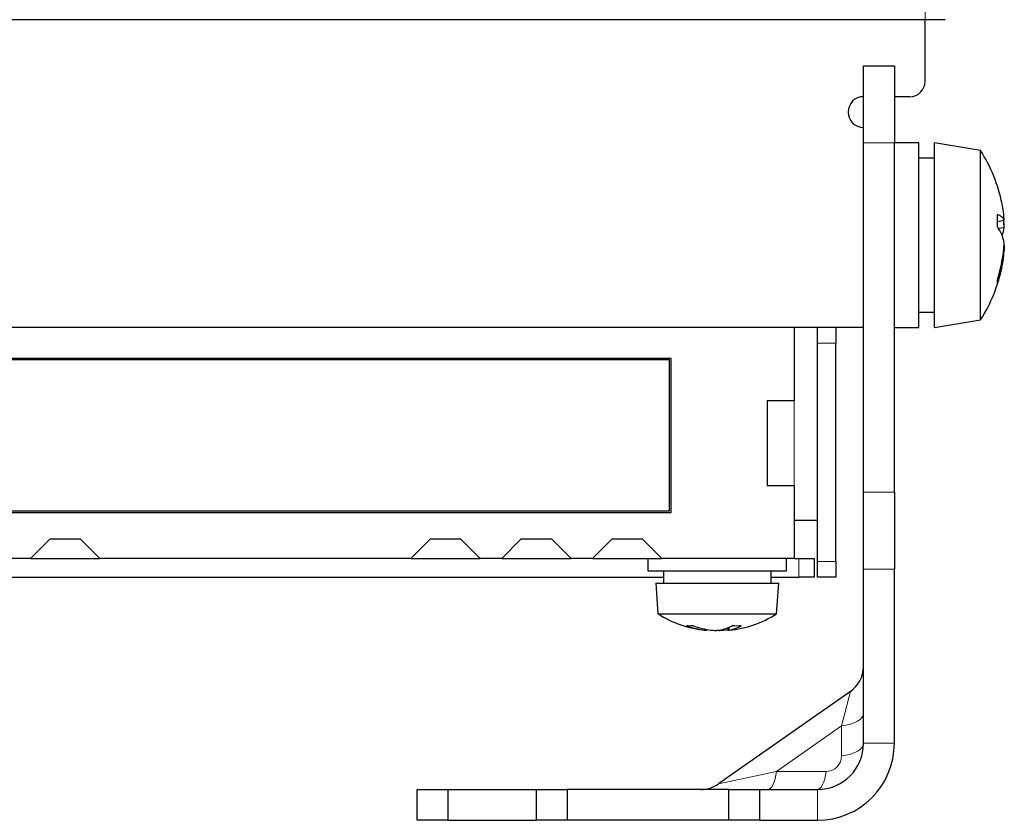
# Paper-space layout 'Blatt3' of a CAD drawing. Header units: millimetres. Extents: x 5 to 418, y 2 to 292.
# Tile 11 of 39: x 269 to 311, y 95 to 130. Entities that reach past the tile are written whole.
import ezdxf

# ---------------------------------------------------------------- set-up
doc = ezdxf.new("R2010")
doc.units = ezdxf.units.MM

psp = doc.layouts.new('Blatt3')

# ---------------------------------------------------------------- linework, layer by layer
at = {"color": 7, "linetype": 'Continuous', "lineweight": 18}
for p, q in [((307.7761, 130.1352), (307.7761, 130.4627)), ((306.4428, 124.8018), (305.1095, 124.8018)), ((303.9095, 116.1352), (303.1095, 116.1352)), ((302.1095, 113.6352), (302.1095, 109.9685)), ((305.1095, 109.6822), (306.4428, 109.6822)), ((302.3095, 106.0018), (302.3095, 106.8018)), ((303.1095, 106.6685), (303.9095, 106.6685)), ((306.4428, 106.3488), (305.1095, 106.3488)), ((304.1585, 99.5578), (304.5409, 101.0463)), ((301.3469, 97.5891), (304.1585, 99.5578)), ((304.1585, 98.2557), (304.1585, 99.5578)), ((305.1095, 98.8018), (306.4428, 98.8018)), ((298.8235, 97.043), (301.3469, 97.5891)), ((301.3469, 97.5891), (303.4918, 97.5891)), ((303.1095, 96.8018), (303.1095, 95.4685))]:
    psp.add_line(p, q, dxfattribs=at)
at = {"color": 7, "linetype": 'Continuous', "lineweight": 25}
for p, q in [((307.7761, 130.1352), (150.4428, 130.1352)), ((307.7761, 127.4685), (307.7761, 130.1352)), ((308.6423, 130.1352), (307.7761, 130.1352)), ((305.1095, 128.1352), (306.4428, 128.1352)), ((305.1095, 124.8018), (305.1095, 128.1352)), ((306.4428, 128.1352), (306.4428, 124.8018)), ((307.1095, 126.8018), (306.4428, 126.8018)), ((305.1095, 109.6822), (305.1095, 124.8018)), ((307.5095, 124.8018), (306.4428, 124.8018)), ((306.4428, 109.6822), (306.4428, 124.8018)), ((307.5095, 116.8018), (307.5095, 124.8018)), ((310.1761, 124.4685), (308.1761, 124.8018)), ((308.1761, 116.8018), (308.1761, 124.8018)), ((308.1761, 124.1352), (307.5095, 124.1352)), ((310.1761, 117.1352), (310.1761, 124.4685)), ((310.9095, 121.3932), (311.2034, 121.4518)), ((310.9385, 121.1136), (311.2034, 121.1412)), ((311.1825, 121.386), (311.2034, 121.3897)), ((311.1961, 121.239), (311.2034, 121.2399)), ((311.1983, 121.3105), (311.2034, 121.3112)), ((311.192, 120.216), (311.2034, 120.2139)), ((311.2034, 120.2925), (311.1928, 120.154)), ((311.2022, 120.2747), (311.2034, 120.2745)), ((311.1759, 120.1574), (311.2034, 120.1519)), ((307.5095, 117.4685), (308.1761, 117.4685)), ((308.1761, 116.8018), (310.1761, 117.1352)), ((305.1095, 116.8018), (231.2044, 116.8018)), ((302.1095, 116.8018), (302.1095, 113.6352)), ((303.1095, 116.1352), (303.1095, 116.8018)), ((303.9095, 116.8018), (303.9095, 116.1352)), ((306.4428, 116.8018), (307.5095, 116.8018)), ((303.1095, 106.6685), (303.1095, 116.1352)), ((303.9095, 106.6685), (303.9095, 116.1352)), ((296.7761, 115.4685), (260.7761, 115.4685)), ((296.7095, 115.4018), (260.8428, 115.4018)), ((296.7095, 108.8685), (296.7095, 115.4018)), ((296.7761, 108.8018), (296.7761, 115.4685)), ((302.1095, 113.6352), (300.9428, 113.6352)), ((300.9428, 113.6352), (300.9428, 109.9685)), ((300.9428, 109.9685), (302.1095, 109.9685)), ((302.1095, 109.9685), (302.1095, 106.8018)), ((305.1095, 106.3488), (305.1095, 109.6822)), ((306.4428, 109.6822), (306.4428, 106.3488)), ((260.7761, 108.8018), (296.7761, 108.8018)), ((260.8428, 108.8685), (296.7095, 108.8685)), ((302.1095, 108.4685), (303.1095, 108.4685)), ((269.8747, 107.6366), (269.0399, 106.8018)), ((271.208, 107.6366), (269.8747, 107.6366)), ((272.0428, 106.8018), (271.208, 107.6366)), ((286.3442, 107.6366), (285.5095, 106.8018)), ((287.6776, 107.6366), (286.3442, 107.6366)), ((288.5123, 106.8018), (287.6776, 107.6366)), ((290.2776, 107.6366), (289.4428, 106.8018)), ((291.6109, 107.6366), (290.2776, 107.6366)), ((292.4457, 106.8018), (291.6109, 107.6366)), ((294.2109, 107.6366), (293.3761, 106.8018)), ((295.5442, 107.6366), (294.2109, 107.6366)), ((296.379, 106.8018), (295.5442, 107.6366)), ((269.0399, 106.8018), (268.1095, 106.8018)), ((269.0399, 106.8018), (272.0428, 106.8018)), ((285.5095, 106.8018), (272.0428, 106.8018)), ((285.5095, 106.8018), (288.5123, 106.8018)), ((289.4428, 106.8018), (288.5123, 106.8018)), ((289.4428, 106.8018), (292.4457, 106.8018)), ((293.3761, 106.8018), (292.4457, 106.8018)), ((293.3761, 106.8018), (295.7761, 106.8018)), ((295.7761, 106.8018), (295.7761, 106.2685)), ((295.7761, 106.8018), (296.379, 106.8018)), ((302.1095, 106.8018), (296.379, 106.8018)), ((301.7761, 106.2685), (301.7761, 106.8018)), ((302.1095, 106.8018), (302.3095, 106.8018)), ((302.3095, 106.8018), (302.9761, 106.8018)), ((302.9761, 106.8018), (302.9761, 106.0018)), ((303.1095, 106.0018), (303.1095, 106.6685)), ((303.9095, 106.6685), (303.9095, 106.0018)), ((295.7761, 106.2685), (300.5072, 106.2685)), ((296.4428, 106.2685), (296.4428, 105.7352)), ((300.5072, 106.2685), (301.7761, 106.2685)), ((301.1095, 105.7352), (301.1095, 106.2685)), ((305.1095, 98.8018), (305.1095, 106.3488)), ((306.4428, 98.8018), (306.4428, 106.3488)), ((261.1095, 106.0018), (296.4428, 106.0018)), ((296.1095, 105.7352), (296.2095, 104.4018)), ((296.1095, 105.7352), (300.3148, 105.7352)), ((300.3148, 105.7352), (301.4428, 105.7352)), ((301.1095, 106.0018), (302.3095, 106.0018)), ((301.3428, 104.4018), (301.4428, 105.7352)), ((302.9761, 106.0018), (302.3095, 106.0018)), ((303.9095, 106.0018), (303.1095, 106.0018)), ((296.2095, 104.4018), (300.2571, 104.4018)), ((300.2571, 104.4018), (301.3428, 104.4018)), ((298.2121, 103.7539), (298.2069, 103.7027)), ((298.3203, 103.7321), (298.3141, 103.6912)), ((298.7022, 103.6915), (298.7022, 103.6912)), ((298.7896, 103.6925), (298.7896, 103.6912)), ((298.837, 103.6921), (298.837, 103.6912)), ((298.8408, 103.6913), (298.8408, 103.6912)), ((298.8553, 103.7024), (298.8556, 103.6912)), ((299.0458, 103.7466), (299.0431, 103.7027)), ((299.2207, 103.806), (299.2382, 103.6912)), ((299.2695, 103.8257), (299.2854, 103.7027)), ((304.5409, 101.0463), (298.8235, 97.043)), ((285.7761, 95.4685), (285.7761, 96.8018)), ((285.7761, 96.8018), (287.1095, 96.8018)), ((287.1095, 96.8018), (287.1095, 95.4685)), ((287.1095, 96.8018), (290.9428, 96.8018)), ((290.9428, 95.4685), (290.9428, 96.8018)), ((290.9428, 96.8018), (292.2761, 96.8018)), ((292.2761, 96.8018), (292.2761, 95.4685)), ((299.2761, 96.8018), (292.2761, 96.8018)), ((299.2761, 95.4685), (299.2761, 96.8018)), ((299.2761, 96.8018), (300.6095, 96.8018)), ((300.6095, 96.8018), (300.6095, 95.4685)), ((300.6095, 96.8018), (303.1095, 96.8018)), ((287.1095, 95.4685), (285.7761, 95.4685)), ((287.1095, 95.4685), (290.9428, 95.4685)), ((292.2761, 95.4685), (290.9428, 95.4685)), ((299.2761, 95.4685), (292.2761, 95.4685)), ((300.6095, 95.4685), (299.2761, 95.4685)), ((300.6095, 95.4685), (303.1095, 95.4685))]:
    psp.add_line(p, q, dxfattribs=at)
at = {"color": 7, "linetype": 'Continuous', "lineweight": 25, "flags": 128}
for points in [[(311.2034, 121.1412), (311.1869, 121.3422), (311.1759, 121.4463)], [(311.2034, 121.3897), (311.1869, 121.3927), (311.1817, 121.3933)], [(311.2034, 121.2399), (311.1869, 121.444), (311.1864, 121.4484)], [(311.2034, 120.3637), (311.1869, 120.1597), (311.1864, 120.1553)], [(299.0431, 103.7027), (299.1434, 103.717), (299.2383, 103.7333)]]:
    psp.add_lwpolyline(points, dxfattribs=at)
at = {"color": 7, "linetype": 'Continuous', "lineweight": 18, "flags": 128}
for points in [[(305.1095, 100.1039), (305.0924, 100.0131), (305.0418, 99.9246), (304.9588, 99.8407), (304.8456, 99.7635), (304.7051, 99.695), (304.5409, 99.6369), (304.3571, 99.5908), (304.1585, 99.5578)], [(305.1095, 98.8018), (305.0924, 98.711), (305.0418, 98.6225), (304.9588, 98.5386), (304.8456, 98.4614), (304.7051, 98.3929), (304.5409, 98.3349), (304.3571, 98.2888), (304.1585, 98.2557)], [(300.9645, 96.8018), (301.0245, 96.8156), (301.0833, 96.8565), (301.1396, 96.9237), (301.1923, 97.0158), (301.2403, 97.131), (301.2826, 97.2669), (301.3184, 97.4206), (301.3469, 97.5891)], [(303.1095, 96.8018), (303.1694, 96.8156), (303.2282, 96.8565), (303.2845, 96.9237), (303.3372, 97.0158), (303.3852, 97.131), (303.4276, 97.2669), (303.4633, 97.4206), (303.4918, 97.5891)]]:
    psp.add_lwpolyline(points, dxfattribs=at)
at = {"color": 7, "linetype": 'Continuous', "lineweight": 25}
for centre, radius, start, end in [((307.1095, 127.4685), 0.6667, 270, 0), ((305.1095, 126.1352), 0.6667, 90, 270), ((304.4074, 120.8018), 6.8354, 11.53386, 32.44039), ((305.5982, 121.046), 5.6198, 4.14087, 11.52275), ((310.7529, 121.2136), 0.5096, 27.87116, 72.75844), ((304.6522, 121.4329), 6.2574, 357.55191, 2.44809), ((309.4857, 120.1464), 1.7465, 10.42676, 35.70376), ((309.752, 121.3789), 1.4707, 336.89905, 350.69911), ((304.4249, 120.9197), 6.7938, 342.48927, 356.14101), ((305.6438, 120.5515), 5.5739, 340.68421, 355.88953), ((304.4074, 120.8018), 6.8354, 327.55961, 348.46614), ((310.29, 118.7917), 0.6197, 352.21762, 7.78238), ((298.7761, 108.5268), 4.8583, 238.10921, 263.91372), ((298.7761, 108.5268), 4.8583, 276.08628, 301.89079), ((297.5778, 105.5084), 1.6128, 265.19865, 274.80135), ((298.6166, 106.848), 3.1719, 248.27968, 262.57879), ((298.9669, 107.2338), 3.5607, 249.37674, 262.6133), ((298.4205, 105.1915), 1.5041, 261.83473, 265.9416), ((298.8849, 108.3061), 4.6188, 265.33286, 267.66391), ((298.5339, 107.1095), 3.4222, 272.72614, 275.42868), ((298.6673, 108.3061), 4.6188, 272.33609, 274.66714), ((298.4826, 105.7154), 2.0474, 280.55537, 297.61736), ((299.1895, 103.9945), 0.3072, 279.11915, 288.19526), ((298.9784, 105.3217), 1.6479, 280.7366, 300.46302), ((299.6228, 107.1235), 3.2279, 266.60641, 273.39359), ((303.7761, 102.1385), 1.3333, 303.66197, 0), ((303.1095, 98.8018), 3.3333, 270, 0), ((303.1095, 98.8018), 2, 270, 0), ((298.0588, 98.1352), 1.3333, 270, 305.20504)]:
    psp.add_arc(centre, radius, start, end, dxfattribs=at)
at = {"color": 7, "linetype": 'Continuous', "lineweight": 18}
psp.add_arc((303.4918, 98.2557), 0.6667, 270, 0, dxfattribs=at)

doc.saveas('drawing.dxf')
